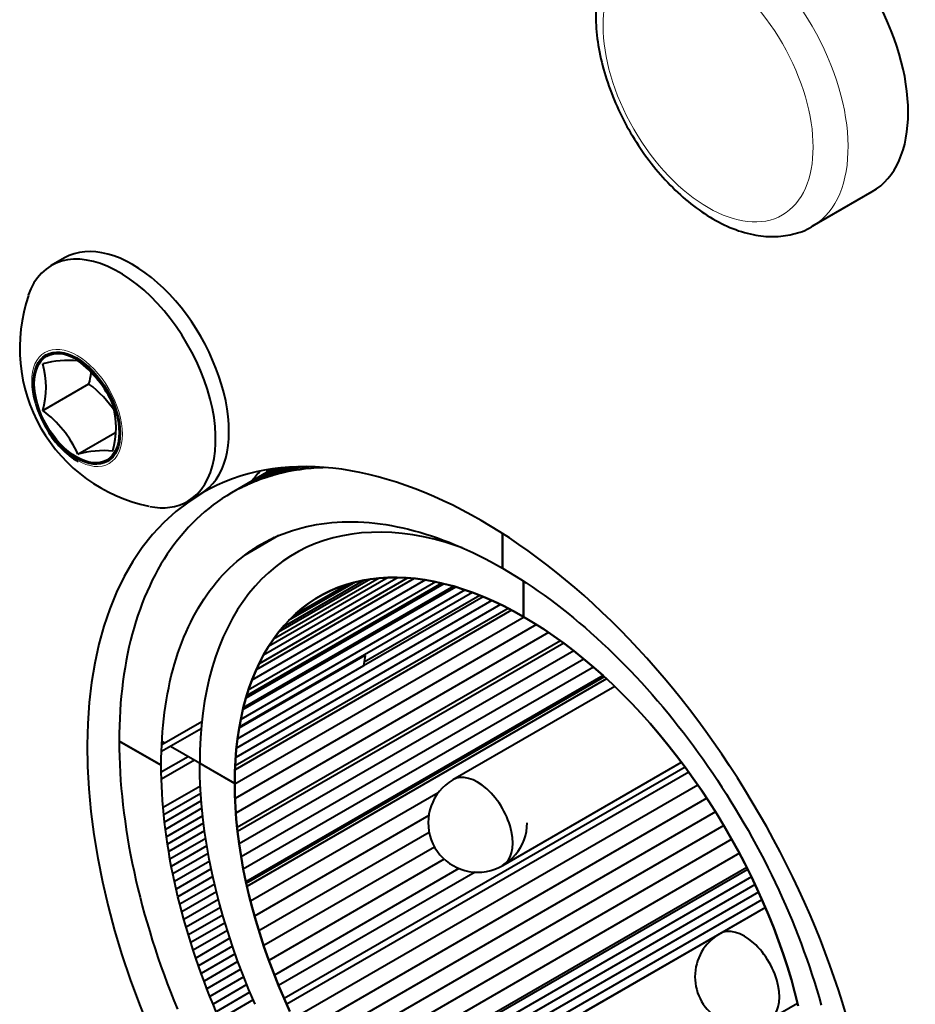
# Model space of a CAD drawing. Header units: millimetres. Extents: x 0 to 420, y -2 to 296.
# Tile 8 of 32: x 73 to 87, y 60 to 76. Entities that reach past the tile are written whole.
import ezdxf

# ---------------------------------------------------------------- set-up
doc = ezdxf.new("R2010")
doc.units = ezdxf.units.MM
for name, color, linetype in [('__NAS04_PROGETTI', 7, 'Continuous'), ('Default', 7, 'Continuous'), ('ME001036.00.04', 7, 'Continuous'), ('VI000289', 7, 'Continuous')]:
    doc.layers.add(name, color=color, linetype=linetype)

# ---------------------------------------------------------------- blocks, each defined once
blk = doc.blocks.new('SE2')
at = {"layer": '__NAS04_PROGETTI', "color": 7, "linetype": 'Continuous', "lineweight": 40}
for p, q in [((85.673, 72.83), (86.644, 73.39)), ((76.96, 68.908), (76.29, 68.522)), ((76.963, 68.909), (76.367, 68.565)), ((76.974, 68.91), (76.445, 68.605)), ((76.991, 68.913), (76.525, 68.644)), ((77.015, 68.916), (76.606, 68.679)), ((77.046, 68.92), (76.688, 68.713)), ((77.082, 68.924), (76.772, 68.744)), ((77.124, 68.928), (76.856, 68.773)), ((77.171, 68.932), (76.942, 68.8)), ((77.223, 68.936), (77.029, 68.824)), ((77.279, 68.939), (77.117, 68.845)), ((77.339, 68.942), (77.206, 68.865)), ((77.403, 68.943), (77.296, 68.882)), ((77.471, 68.944), (77.387, 68.896)), ((77.479, 68.908), (77.387, 68.896)), ((77.541, 68.944), (77.479, 68.908)), ((77.573, 68.918), (77.479, 68.908)), ((77.615, 68.942), (77.573, 68.918)), ((77.667, 68.925), (77.573, 68.918)), ((77.691, 68.938), (77.667, 68.925)), ((77.762, 68.929), (77.667, 68.925)), ((77.769, 68.934), (77.762, 68.929)), ((77.809, 68.931), (77.762, 68.929)), ((76.772, 68.744), (76.688, 68.713)), ((76.856, 68.773), (76.772, 68.744)), ((76.942, 68.8), (76.856, 68.773)), ((76.869, 68.856), (76.866, 68.894)), ((77.029, 68.824), (76.942, 68.8)), ((77.117, 68.845), (77.029, 68.824)), ((77.206, 68.865), (77.117, 68.845)), ((77.296, 68.882), (77.206, 68.865)), ((77.387, 68.896), (77.296, 68.882)), ((76.445, 68.605), (76.367, 68.565)), ((76.525, 68.644), (76.445, 68.605)), ((76.606, 68.679), (76.525, 68.644)), ((76.688, 68.713), (76.606, 68.679)), ((76.14, 68.429), (76.066, 68.379)), ((76.214, 68.476), (76.14, 68.429)), ((76.29, 68.522), (76.214, 68.476)), ((76.367, 68.565), (76.29, 68.522)), ((75.925, 68.272), (75.856, 68.216)), ((75.995, 68.327), (75.925, 68.272)), ((76.066, 68.379), (75.995, 68.327)), ((75.789, 68.157), (75.723, 68.096)), ((75.856, 68.216), (75.789, 68.157)), ((75.596, 67.967), (75.534, 67.9)), ((75.658, 68.033), (75.596, 67.967)), ((75.723, 68.096), (75.658, 68.033)), ((77.35, 67.938), (77.428, 67.959)), ((77.428, 67.959), (77.506, 67.979)), ((77.506, 67.979), (77.586, 67.996)), ((77.586, 67.996), (77.666, 68.011)), ((77.666, 68.011), (77.747, 68.024)), ((77.747, 68.024), (77.829, 68.034)), ((77.829, 68.034), (77.912, 68.043)), ((77.912, 68.043), (77.996, 68.049)), ((77.996, 68.049), (78.08, 68.053)), ((78.08, 68.053), (78.166, 68.055)), ((78.166, 68.055), (78.252, 68.055)), ((78.252, 68.055), (78.339, 68.053)), ((78.339, 68.053), (78.426, 68.048)), ((78.426, 68.048), (78.515, 68.042)), ((78.515, 68.042), (78.604, 68.033)), ((78.604, 68.033), (78.693, 68.022)), ((78.693, 68.022), (78.783, 68.009)), ((78.783, 68.009), (78.874, 67.994)), ((78.874, 67.994), (78.965, 67.976)), ((78.965, 67.976), (79.057, 67.957)), ((79.057, 67.957), (79.149, 67.935)), ((75.475, 67.83), (75.417, 67.758)), ((75.534, 67.9), (75.475, 67.83)), ((77.051, 67.831), (76.507, 67.517)), ((76.979, 67.799), (76.571, 67.563)), ((76.908, 67.765), (76.979, 67.799)), ((76.979, 67.799), (77.051, 67.831)), ((77.051, 67.831), (77.124, 67.861)), ((77.124, 67.861), (77.199, 67.889)), ((77.199, 67.889), (77.274, 67.914)), ((77.274, 67.914), (77.35, 67.938)), ((77.933, 67.795), (77.788, 67.752)), ((78.083, 67.83), (77.933, 67.795)), ((78.236, 67.856), (78.083, 67.83)), ((78.393, 67.874), (78.236, 67.856)), ((78.553, 67.884), (78.393, 67.874)), ((78.715, 67.886), (78.553, 67.884)), ((78.881, 67.88), (78.715, 67.886)), ((79.049, 67.865), (78.881, 67.88)), ((79.219, 67.842), (79.049, 67.865)), ((79.149, 67.935), (79.242, 67.911)), ((79.392, 67.811), (79.219, 67.842)), ((79.242, 67.911), (79.335, 67.885)), ((79.335, 67.885), (79.429, 67.857)), ((79.567, 67.772), (79.392, 67.811)), ((79.429, 67.857), (79.523, 67.827)), ((79.523, 67.827), (79.617, 67.794)), ((79.617, 67.794), (79.712, 67.76)), ((80.67, 67.866), (80.67, 67.304)), ((80.67, 67.304), (80.67, 67.866)), ((75.36, 67.684), (75.305, 67.609)), ((75.417, 67.758), (75.36, 67.684)), ((76.908, 67.765), (76.636, 67.607)), ((76.636, 67.607), (76.702, 67.65)), ((76.838, 67.728), (76.702, 67.65)), ((76.702, 67.65), (76.77, 67.69)), ((76.77, 67.69), (76.838, 67.728)), ((76.838, 67.728), (76.908, 67.765)), ((77.508, 67.643), (77.374, 67.576)), ((77.646, 67.702), (77.508, 67.643)), ((77.788, 67.752), (77.646, 67.702)), ((79.743, 67.725), (79.567, 67.772)), ((79.712, 67.76), (79.807, 67.724)), ((79.921, 67.669), (79.743, 67.725)), ((79.807, 67.724), (79.902, 67.685)), ((79.902, 67.685), (79.998, 67.644)), ((80.02, 67.634), (79.921, 67.669)), ((79.998, 67.644), (80.093, 67.602)), ((75.252, 67.531), (75.201, 67.451)), ((75.305, 67.609), (75.252, 67.531)), ((76.383, 67.418), (76.445, 67.468)), ((76.445, 67.468), (76.507, 67.517)), ((76.507, 67.517), (76.571, 67.563)), ((76.571, 67.563), (76.636, 67.607)), ((77.245, 67.501), (77.121, 67.419)), ((77.374, 67.576), (77.245, 67.501)), ((80.093, 67.602), (80.189, 67.557)), ((80.189, 67.557), (80.285, 67.51)), ((80.285, 67.51), (80.381, 67.462)), ((75.151, 67.369), (75.102, 67.285)), ((75.201, 67.451), (75.151, 67.369)), ((76.208, 67.255), (76.265, 67.311)), ((76.265, 67.311), (76.323, 67.365)), ((76.323, 67.365), (76.383, 67.418)), ((77.001, 67.329), (76.886, 67.232)), ((77.121, 67.419), (77.001, 67.329)), ((80.381, 67.462), (80.477, 67.411)), ((80.477, 67.411), (80.573, 67.358)), ((80.573, 67.358), (80.67, 67.304)), ((75.056, 67.199), (75.011, 67.111)), ((75.102, 67.285), (75.056, 67.199)), ((76.097, 67.136), (76.152, 67.197)), ((76.152, 67.197), (76.208, 67.255)), ((76.886, 67.232), (76.776, 67.127)), ((78.984, 67.155), (76.805, 65.897)), ((78.821, 67.154), (76.887, 66.038)), ((78.818, 67.154), (78.676, 67.145)), ((78.676, 67.145), (78.818, 67.154)), ((78.963, 67.156), (78.818, 67.154)), ((78.818, 67.154), (78.963, 67.156)), ((79.111, 67.15), (78.963, 67.156)), ((78.963, 67.156), (79.111, 67.15)), ((79.261, 67.137), (79.111, 67.15)), ((79.111, 67.15), (79.261, 67.137)), ((80.67, 67.304), (80.766, 67.247)), ((80.766, 67.247), (80.862, 67.189)), ((80.862, 67.189), (80.958, 67.128)), ((74.968, 67.022), (74.926, 66.93)), ((75.011, 67.111), (74.968, 67.022)), ((75.942, 66.945), (75.992, 67.011)), ((75.992, 67.011), (76.044, 67.074)), ((76.044, 67.074), (76.097, 67.136)), ((79.915, 67.001), (76.473, 65.014)), ((79.88, 67.012), (76.481, 65.049)), ((79.723, 67.054), (76.523, 65.207)), ((79.688, 67.062), (76.534, 65.24)), ((79.594, 67.083), (76.562, 65.332)), ((76.671, 67.014), (76.572, 66.895)), ((79.424, 67.115), (76.62, 65.496)), ((76.776, 67.127), (76.671, 67.014)), ((79.244, 67.138), (76.689, 65.664)), ((79.137, 67.148), (76.735, 65.761)), ((78.676, 67.145), (76.968, 66.159)), ((78.536, 67.129), (77.051, 66.272)), ((78.434, 67.111), (77.117, 66.351)), ((78.295, 67.081), (77.213, 66.457)), ((78.173, 67.047), (77.304, 66.545)), ((78.009, 66.991), (77.886, 66.939)), ((77.886, 66.939), (78.009, 66.991)), ((78.136, 67.037), (78.009, 66.991)), ((78.009, 66.991), (78.136, 67.036)), ((78.266, 67.075), (78.136, 67.037)), ((78.136, 67.036), (78.266, 67.075)), ((78.399, 67.105), (78.266, 67.075)), ((78.266, 67.075), (78.399, 67.105)), ((78.536, 67.129), (78.399, 67.105)), ((78.399, 67.105), (78.536, 67.129)), ((78.676, 67.145), (78.536, 67.129)), ((78.536, 67.129), (78.676, 67.145)), ((79.413, 67.117), (79.261, 67.137)), ((79.261, 67.137), (79.413, 67.117)), ((79.567, 67.089), (79.413, 67.117)), ((79.413, 67.117), (79.567, 67.089)), ((79.723, 67.054), (79.567, 67.089)), ((79.567, 67.089), (79.723, 67.054)), ((79.88, 67.012), (79.723, 67.054)), ((79.723, 67.054), (79.88, 67.012)), ((80.039, 66.962), (79.88, 67.012)), ((79.88, 67.012), (80.039, 66.962)), ((80.958, 67.128), (81.054, 67.066)), ((81.009, 67.096), (81.009, 66.52)), ((81.009, 67.096), (81.009, 66.52)), ((81.009, 66.52), (81.009, 67.096)), ((81.009, 66.52), (81.009, 67.096)), ((81.054, 67.066), (81.15, 67.002)), ((81.15, 67.002), (81.246, 66.936)), ((74.887, 66.837), (74.849, 66.742)), ((74.926, 66.93), (74.887, 66.837)), ((75.846, 66.808), (75.893, 66.877)), ((75.893, 66.877), (75.942, 66.945)), ((80.184, 66.911), (76.416, 64.736)), ((80.067, 66.953), (76.439, 64.858)), ((76.572, 66.895), (76.478, 66.768)), ((77.767, 66.879), (77.652, 66.813)), ((77.652, 66.813), (77.767, 66.879)), ((77.886, 66.939), (77.767, 66.879)), ((77.767, 66.879), (77.886, 66.939)), ((80.359, 66.843), (78.424, 65.726)), ((80.302, 66.865), (78.433, 65.787)), ((80.199, 66.906), (80.039, 66.962)), ((80.039, 66.962), (80.199, 66.906)), ((80.36, 66.843), (80.199, 66.906)), ((80.199, 66.906), (80.36, 66.843)), ((80.521, 66.772), (80.36, 66.843)), ((80.36, 66.843), (80.521, 66.772)), ((81.246, 66.936), (81.342, 66.868)), ((81.342, 66.868), (81.437, 66.799)), ((74.849, 66.742), (74.813, 66.645)), ((75.755, 66.664), (75.8, 66.737)), ((75.8, 66.737), (75.846, 66.808)), ((80.636, 66.718), (76.358, 64.248)), ((80.499, 66.782), (76.371, 64.399)), ((76.478, 66.768), (76.389, 66.635)), ((77.541, 66.739), (77.434, 66.659)), ((77.434, 66.659), (77.541, 66.739)), ((77.652, 66.813), (77.541, 66.739)), ((77.541, 66.739), (77.652, 66.813)), ((80.684, 66.695), (80.521, 66.772)), ((80.521, 66.772), (80.684, 66.695)), ((80.846, 66.611), (80.684, 66.695)), ((80.684, 66.695), (80.846, 66.611)), ((81.437, 66.799), (81.533, 66.727)), ((81.533, 66.727), (81.627, 66.654)), ((74.779, 66.547), (74.746, 66.446)), ((74.813, 66.645), (74.779, 66.547)), ((75.671, 66.513), (75.712, 66.589)), ((75.712, 66.589), (75.755, 66.664)), ((76.389, 66.635), (76.306, 66.495)), ((81.019, 66.514), (76.342, 63.814)), ((80.817, 66.626), (76.347, 64.045)), ((80.76, 66.655), (76.35, 64.109)), ((77.332, 66.572), (77.234, 66.478)), ((77.234, 66.478), (77.332, 66.572)), ((77.434, 66.659), (77.332, 66.572)), ((77.332, 66.572), (77.434, 66.659)), ((81.009, 66.52), (80.846, 66.611)), ((80.846, 66.611), (81.009, 66.52)), ((81.009, 66.52), (81.172, 66.423)), ((81.172, 66.423), (81.009, 66.52)), ((81.627, 66.654), (81.722, 66.579)), ((81.722, 66.579), (81.816, 66.503)), ((74.746, 66.446), (74.715, 66.344)), ((75.556, 66.273), (75.593, 66.355)), ((75.593, 66.355), (75.631, 66.435)), ((75.631, 66.435), (75.671, 66.513)), ((76.306, 66.495), (76.229, 66.349)), ((81.217, 66.394), (76.347, 63.582)), ((78.559, 66.382), (76.523, 65.207)), ((77.14, 66.378), (77.051, 66.272)), ((77.051, 66.272), (77.14, 66.378)), ((77.234, 66.478), (77.14, 66.378)), ((77.14, 66.378), (77.234, 66.478)), ((78.559, 66.382), (78.559, 66.382)), ((81.172, 66.423), (81.335, 66.319)), ((81.335, 66.319), (81.172, 66.423)), ((81.816, 66.503), (81.91, 66.424)), ((81.91, 66.424), (82.004, 66.344)), ((74.687, 66.241), (74.659, 66.136)), ((74.715, 66.344), (74.687, 66.241)), ((75.521, 66.19), (75.556, 66.273)), ((76.158, 66.196), (76.092, 66.036)), ((76.229, 66.349), (76.158, 66.196)), ((81.413, 66.266), (76.36, 63.348)), ((77.051, 66.272), (76.967, 66.159)), ((76.967, 66.159), (77.051, 66.272)), ((81.335, 66.319), (81.497, 66.209)), ((81.497, 66.209), (81.335, 66.319)), ((81.497, 66.209), (81.659, 66.093)), ((81.659, 66.093), (81.497, 66.209)), ((82.004, 66.344), (82.097, 66.263)), ((82.097, 66.263), (82.19, 66.179)), ((74.659, 66.136), (74.634, 66.029)), ((75.455, 66.019), (75.487, 66.106)), ((75.487, 66.106), (75.521, 66.19)), ((76.092, 66.036), (76.033, 65.871)), ((81.607, 66.13), (76.381, 63.113)), ((81.659, 66.093), (76.388, 63.049)), ((76.888, 66.04), (76.815, 65.915)), ((76.815, 65.915), (76.888, 66.04)), ((76.967, 66.159), (76.888, 66.04)), ((76.888, 66.04), (76.967, 66.159)), ((81.659, 66.093), (81.82, 65.97)), ((81.82, 65.97), (81.659, 66.093)), ((82.19, 66.179), (82.282, 66.095)), ((82.282, 66.095), (82.374, 66.008)), ((74.611, 65.92), (74.589, 65.81)), ((74.634, 66.029), (74.611, 65.92)), ((75.395, 65.842), (75.424, 65.932)), ((75.424, 65.932), (75.455, 66.019)), ((81.82, 65.97), (76.413, 62.849)), ((78.45, 65.896), (76.413, 64.72)), ((76.815, 65.915), (76.746, 65.784)), ((76.746, 65.784), (76.815, 65.915)), ((76.964, 65.883), (76.956, 65.888)), ((76.965, 65.893), (76.964, 65.883)), ((78.45, 65.896), (78.424, 65.725)), ((81.82, 65.97), (81.979, 65.842)), ((81.979, 65.842), (81.82, 65.97)), ((82.374, 66.008), (82.465, 65.92)), ((82.465, 65.92), (82.556, 65.831)), ((74.589, 65.81), (74.57, 65.699)), ((75.342, 65.659), (75.368, 65.752)), ((75.368, 65.752), (75.395, 65.842)), ((76.033, 65.871), (75.979, 65.701)), ((78.424, 65.725), (76.388, 64.549)), ((81.985, 65.837), (76.446, 62.639)), ((76.746, 65.784), (76.682, 65.648)), ((76.682, 65.648), (76.746, 65.784)), ((81.979, 65.842), (82.138, 65.708)), ((82.138, 65.708), (81.979, 65.842)), ((82.556, 65.831), (82.646, 65.74)), ((82.646, 65.74), (82.736, 65.647)), ((74.552, 65.586), (74.536, 65.472)), ((74.57, 65.699), (74.552, 65.586)), ((75.296, 65.471), (75.318, 65.566)), ((75.318, 65.566), (75.342, 65.659)), ((75.979, 65.701), (75.932, 65.524)), ((82.138, 65.708), (76.481, 62.442)), ((82.296, 65.569), (76.523, 62.236)), ((76.682, 65.648), (76.624, 65.506)), ((76.624, 65.506), (76.682, 65.648)), ((82.138, 65.708), (82.296, 65.569)), ((82.296, 65.569), (82.138, 65.708)), ((82.296, 65.569), (82.451, 65.424)), ((82.451, 65.424), (82.296, 65.569)), ((82.736, 65.647), (82.825, 65.553)), ((74.536, 65.472), (74.522, 65.356)), ((75.275, 65.374), (75.296, 65.471)), ((75.932, 65.524), (75.891, 65.342)), ((82.316, 65.549), (76.529, 62.208)), ((82.351, 65.517), (76.54, 62.162)), ((76.624, 65.506), (76.571, 65.359)), ((76.571, 65.359), (76.624, 65.506)), ((82.451, 65.424), (82.605, 65.273)), ((82.605, 65.273), (82.451, 65.424)), ((82.825, 65.553), (82.913, 65.458)), ((82.913, 65.458), (83.001, 65.361)), ((74.522, 65.356), (74.509, 65.239)), ((75.238, 65.177), (75.256, 65.276)), ((75.256, 65.276), (75.275, 65.374)), ((75.891, 65.342), (75.856, 65.155)), ((76.571, 65.359), (76.523, 65.207)), ((76.523, 65.207), (76.571, 65.359)), ((82.482, 65.394), (79.868, 63.885)), ((82.605, 65.273), (82.757, 65.118)), ((82.757, 65.118), (82.605, 65.273)), ((83.001, 65.361), (83.088, 65.263)), ((83.088, 65.263), (83.174, 65.164)), ((74.499, 65.121), (74.491, 65.002)), ((74.509, 65.239), (74.499, 65.121)), ((75.222, 65.077), (75.238, 65.177)), ((75.856, 65.155), (75.827, 64.964)), ((76.523, 65.207), (76.481, 65.049)), ((76.481, 65.049), (76.523, 65.207)), ((82.757, 65.118), (82.907, 64.958)), ((82.907, 64.958), (82.757, 65.118)), ((83.174, 65.164), (83.259, 65.063)), ((74.491, 65.002), (74.484, 64.881)), ((75.195, 64.872), (75.208, 64.975)), ((75.208, 64.975), (75.222, 65.077)), ((75.827, 64.964), (75.805, 64.767)), ((76.481, 65.049), (76.444, 64.887)), ((76.444, 64.887), (76.481, 65.049)), ((82.907, 64.958), (83.055, 64.793)), ((83.055, 64.793), (82.907, 64.958)), ((83.259, 65.063), (83.344, 64.962)), ((83.344, 64.962), (83.427, 64.858)), ((74.484, 64.881), (74.479, 64.759)), ((75.812, 64.824), (75.162, 64.448)), ((75.175, 64.662), (75.184, 64.768)), ((75.184, 64.768), (75.195, 64.872)), ((75.805, 64.767), (75.789, 64.566)), ((76.444, 64.887), (76.413, 64.72)), ((76.413, 64.72), (76.444, 64.887)), ((83.055, 64.793), (83.2, 64.624)), ((83.2, 64.624), (83.055, 64.793)), ((83.427, 64.858), (83.51, 64.754)), ((74.476, 64.636), (74.475, 64.511)), ((74.479, 64.759), (74.476, 64.636)), ((75.801, 64.711), (75.158, 64.34)), ((75.168, 64.556), (75.175, 64.662)), ((76.413, 64.72), (76.388, 64.549)), ((76.388, 64.549), (76.413, 64.72)), ((83.2, 64.624), (83.343, 64.451)), ((83.343, 64.451), (83.2, 64.624)), ((83.51, 64.754), (83.592, 64.649)), ((83.592, 64.649), (83.674, 64.542)), ((74.475, 64.511), (74.476, 64.386)), ((75.154, 64.12), (74.475, 64.511)), ((74.475, 64.511), (75.154, 64.12)), ((74.584, 64.448), (74.584, 64.448)), ((75.158, 64.34), (75.162, 64.448)), ((75.162, 64.448), (75.168, 64.556)), ((75.213, 64.478), (75.165, 64.505)), ((75.213, 64.478), (75.165, 64.505)), ((75.789, 64.566), (75.78, 64.361)), ((76.388, 64.549), (76.368, 64.374)), ((76.368, 64.374), (76.388, 64.549)), ((83.343, 64.451), (83.482, 64.273)), ((83.482, 64.273), (83.343, 64.451)), ((83.674, 64.542), (83.754, 64.434)), ((74.476, 64.386), (74.479, 64.26)), ((75.155, 64.23), (75.158, 64.34)), ((76.342, 63.826), (75.305, 64.425)), ((76.342, 63.826), (75.305, 64.425)), ((75.78, 64.361), (75.777, 64.152)), ((76.368, 64.374), (76.354, 64.195)), ((76.354, 64.195), (76.368, 64.374)), ((83.754, 64.434), (83.833, 64.326)), ((83.833, 64.326), (83.912, 64.216)), ((74.479, 64.26), (74.484, 64.132)), ((74.484, 64.132), (74.491, 64.004)), ((75.154, 64.12), (75.155, 64.23)), ((75.591, 64.259), (75.155, 64.008)), ((75.69, 64.202), (75.158, 63.895)), ((75.777, 64.152), (76.342, 63.826)), ((75.78, 63.939), (75.777, 64.152)), ((75.777, 64.152), (76.342, 63.826)), ((76.354, 64.195), (76.345, 64.012)), ((76.345, 64.012), (76.354, 64.195)), ((80.673, 62.502), (83.561, 64.169)), ((83.482, 64.273), (83.619, 64.092)), ((83.619, 64.092), (83.482, 64.273)), ((83.912, 64.216), (83.989, 64.105)), ((74.491, 64.004), (74.499, 63.874)), ((75.155, 64.008), (75.154, 64.12)), ((75.158, 63.895), (75.155, 64.008)), ((76.345, 64.012), (76.342, 63.826)), ((76.342, 63.826), (76.345, 64.012)), ((83.619, 64.092), (77.14, 60.352)), ((83.679, 64.009), (77.182, 60.258)), ((83.619, 64.092), (83.752, 63.907)), ((83.752, 63.907), (83.619, 64.092)), ((83.989, 64.105), (84.065, 63.993)), ((84.065, 63.993), (84.141, 63.881)), ((74.499, 63.874), (74.509, 63.744)), ((75.162, 63.782), (75.158, 63.895)), ((75.789, 63.723), (75.78, 63.939)), ((76.345, 63.636), (76.342, 63.826)), ((76.342, 63.826), (76.345, 63.636)), ((83.752, 63.907), (83.882, 63.719)), ((83.882, 63.719), (83.752, 63.907)), ((84.141, 63.881), (84.215, 63.767)), ((74.509, 63.744), (74.522, 63.613)), ((75.168, 63.668), (75.162, 63.782)), ((75.175, 63.552), (75.168, 63.668)), ((75.787, 63.784), (75.184, 63.436)), ((75.794, 63.665), (75.195, 63.32)), ((75.805, 63.504), (75.789, 63.723)), ((79.629, 63.673), (76.598, 61.923)), ((83.827, 63.799), (77.29, 60.025)), ((83.882, 63.719), (84.009, 63.527)), ((84.009, 63.527), (83.882, 63.719)), ((84.215, 63.767), (84.288, 63.653)), ((84.288, 63.653), (84.36, 63.537)), ((74.522, 63.613), (74.536, 63.481)), ((75.184, 63.436), (75.175, 63.552)), ((75.802, 63.545), (75.208, 63.202)), ((75.827, 63.282), (75.805, 63.504)), ((76.354, 63.443), (76.345, 63.636)), ((76.345, 63.636), (76.354, 63.443)), ((83.97, 63.586), (77.403, 59.794)), ((84.009, 63.527), (84.132, 63.333)), ((84.132, 63.333), (84.009, 63.527)), ((84.36, 63.537), (84.431, 63.421)), ((74.536, 63.481), (74.552, 63.349)), ((74.552, 63.349), (74.57, 63.215)), ((75.195, 63.32), (75.184, 63.436)), ((75.813, 63.425), (75.222, 63.084)), ((76.368, 63.248), (76.354, 63.443)), ((76.354, 63.443), (76.368, 63.248)), ((84.11, 63.368), (77.521, 59.565)), ((84.132, 63.333), (84.251, 63.136)), ((84.251, 63.136), (84.132, 63.333)), ((84.431, 63.421), (84.501, 63.304)), ((74.57, 63.215), (74.589, 63.081)), ((75.208, 63.202), (75.195, 63.32)), ((75.222, 63.084), (75.208, 63.202)), ((75.825, 63.304), (75.238, 62.965)), ((75.84, 63.183), (75.256, 62.846)), ((75.856, 63.057), (75.827, 63.282)), ((76.388, 63.049), (76.368, 63.248)), ((76.368, 63.248), (76.388, 63.049)), ((79.477, 63.309), (76.662, 61.683)), ((84.501, 63.304), (84.57, 63.187)), ((84.57, 63.187), (84.637, 63.069)), ((74.589, 63.081), (74.611, 62.946)), ((75.238, 62.965), (75.222, 63.084)), ((75.856, 63.061), (75.275, 62.726)), ((75.891, 62.83), (75.856, 63.057)), ((76.413, 62.849), (76.388, 63.049)), ((76.388, 63.049), (76.413, 62.849)), ((79.484, 63.033), (76.733, 61.444)), ((84.244, 63.148), (77.645, 59.338)), ((84.251, 63.136), (84.366, 62.936)), ((84.366, 62.936), (84.251, 63.136)), ((84.637, 63.069), (84.703, 62.95)), ((74.611, 62.946), (74.634, 62.811)), ((75.256, 62.846), (75.238, 62.965)), ((75.874, 62.939), (75.296, 62.605)), ((84.373, 62.924), (77.774, 59.114)), ((84.366, 62.936), (84.477, 62.735)), ((84.477, 62.735), (84.366, 62.936)), ((84.703, 62.95), (84.768, 62.83)), ((74.634, 62.811), (74.659, 62.675)), ((75.275, 62.726), (75.256, 62.846)), ((75.296, 62.605), (75.275, 62.726)), ((75.893, 62.816), (75.318, 62.484)), ((75.932, 62.601), (75.891, 62.83)), ((76.444, 62.646), (76.413, 62.849)), ((76.413, 62.849), (76.444, 62.646)), ((79.571, 62.799), (76.81, 61.205)), ((84.497, 62.698), (77.909, 58.894)), ((84.477, 62.735), (84.584, 62.531)), ((84.584, 62.531), (84.477, 62.735)), ((84.768, 62.83), (84.832, 62.71)), ((84.832, 62.71), (84.895, 62.59)), ((74.659, 62.675), (74.687, 62.538)), ((74.687, 62.538), (74.715, 62.401)), ((75.318, 62.484), (75.296, 62.605)), ((75.915, 62.694), (75.342, 62.363)), ((75.938, 62.57), (75.368, 62.241)), ((75.979, 62.37), (75.932, 62.601)), ((76.481, 62.442), (76.444, 62.646)), ((76.444, 62.646), (76.481, 62.442)), ((79.727, 62.603), (76.894, 60.967)), ((84.895, 62.59), (84.956, 62.468)), ((74.715, 62.401), (74.746, 62.264)), ((75.342, 62.363), (75.318, 62.484)), ((75.964, 62.446), (75.395, 62.118)), ((76.523, 62.236), (76.481, 62.442)), ((76.481, 62.442), (76.523, 62.236)), ((79.966, 62.451), (76.984, 60.729)), ((80.226, 62.393), (77.051, 60.56)), ((84.615, 62.468), (78.048, 58.677)), ((84.631, 62.437), (78.067, 58.648)), ((84.584, 62.531), (84.687, 62.326)), ((84.687, 62.326), (84.584, 62.531)), ((84.956, 62.468), (85.016, 62.347)), ((74.746, 62.264), (74.779, 62.126)), ((75.368, 62.241), (75.342, 62.363)), ((75.395, 62.118), (75.368, 62.241)), ((75.99, 62.322), (75.424, 61.996)), ((76.033, 62.137), (75.979, 62.37)), ((76.571, 62.028), (76.523, 62.236)), ((76.523, 62.236), (76.571, 62.028)), ((84.691, 62.316), (78.142, 58.534)), ((84.687, 62.326), (84.785, 62.119)), ((84.785, 62.119), (84.687, 62.326)), ((85.016, 62.347), (85.075, 62.225)), ((85.075, 62.225), (85.132, 62.102)), ((74.779, 62.126), (74.813, 61.988)), ((75.424, 61.996), (75.395, 62.118)), ((76.019, 62.198), (75.455, 61.873)), ((76.049, 62.074), (75.487, 61.749)), ((76.092, 61.903), (76.033, 62.137)), ((84.75, 62.193), (78.219, 58.423)), ((84.807, 62.07), (78.297, 58.312)), ((84.785, 62.119), (84.878, 61.911)), ((84.878, 61.911), (84.785, 62.119)), ((85.132, 62.102), (85.188, 61.98)), ((74.813, 61.988), (74.849, 61.849)), ((75.455, 61.873), (75.424, 61.996)), ((76.081, 61.949), (75.521, 61.626)), ((76.158, 61.669), (76.092, 61.903)), ((76.624, 61.82), (76.571, 62.028)), ((76.571, 62.028), (76.624, 61.82)), ((84.862, 61.947), (78.376, 58.202)), ((84.878, 61.911), (84.967, 61.702)), ((84.967, 61.702), (84.878, 61.911)), ((85.188, 61.98), (85.242, 61.857)), ((74.849, 61.849), (74.887, 61.711)), ((75.487, 61.749), (75.455, 61.873)), ((75.521, 61.626), (75.487, 61.749)), ((76.114, 61.824), (75.556, 61.502)), ((76.682, 61.611), (76.624, 61.82)), ((76.624, 61.82), (76.682, 61.611)), ((84.916, 61.823), (80.494, 59.27)), ((84.916, 61.822), (84.179, 61.396)), ((85.242, 61.857), (85.295, 61.733)), ((74.887, 61.711), (74.926, 61.572)), ((75.556, 61.502), (75.521, 61.626)), ((76.149, 61.699), (75.593, 61.378)), ((76.229, 61.433), (76.158, 61.669)), ((76.746, 61.401), (76.682, 61.611)), ((76.682, 61.611), (76.746, 61.401)), ((84.967, 61.702), (85.051, 61.492)), ((85.051, 61.492), (84.967, 61.702)), ((85.295, 61.733), (85.347, 61.61)), ((85.347, 61.61), (85.397, 61.486)), ((74.926, 61.572), (74.968, 61.432)), ((74.968, 61.432), (75.011, 61.293)), ((75.593, 61.378), (75.556, 61.502)), ((76.186, 61.574), (75.631, 61.254)), ((76.224, 61.449), (75.671, 61.13)), ((76.306, 61.198), (76.229, 61.433)), ((85.051, 61.492), (85.13, 61.282)), ((85.13, 61.282), (85.051, 61.492)), ((85.397, 61.486), (85.446, 61.362)), ((75.011, 61.293), (75.056, 61.154)), ((75.631, 61.254), (75.593, 61.378)), ((76.265, 61.324), (75.712, 61.005)), ((76.815, 61.191), (76.746, 61.401)), ((76.746, 61.401), (76.815, 61.191)), ((84.179, 61.396), (82.023, 60.152)), ((85.13, 61.282), (85.204, 61.072)), ((85.204, 61.072), (85.13, 61.282)), ((85.446, 61.362), (85.494, 61.238)), ((75.056, 61.154), (75.102, 61.014)), ((75.671, 61.13), (75.631, 61.254)), ((75.712, 61.005), (75.671, 61.13)), ((76.306, 61.199), (75.755, 60.881)), ((76.389, 60.962), (76.306, 61.198)), ((76.888, 60.98), (76.815, 61.191)), ((76.815, 61.191), (76.888, 60.98)), ((85.494, 61.238), (85.54, 61.113)), ((85.54, 61.113), (85.584, 60.989)), ((75.102, 61.014), (75.151, 60.874)), ((75.755, 60.881), (75.712, 61.005)), ((76.35, 61.074), (75.8, 60.757)), ((76.394, 60.949), (75.846, 60.633)), ((76.478, 60.726), (76.389, 60.962)), ((76.967, 60.77), (76.888, 60.98)), ((76.888, 60.98), (76.967, 60.77)), ((85.204, 61.072), (85.273, 60.862)), ((85.273, 60.861), (85.204, 61.072)), ((85.584, 60.989), (85.627, 60.865)), ((75.151, 60.874), (75.201, 60.735)), ((75.8, 60.757), (75.755, 60.881)), ((76.441, 60.825), (75.893, 60.509)), ((85.273, 60.862), (85.336, 60.652)), ((85.336, 60.652), (85.273, 60.861)), ((85.627, 60.865), (85.668, 60.741)), ((75.201, 60.735), (75.252, 60.595)), ((75.846, 60.633), (75.8, 60.757)), ((75.893, 60.509), (75.846, 60.633)), ((76.488, 60.7), (75.942, 60.385)), ((76.572, 60.491), (76.478, 60.726)), ((77.051, 60.56), (76.967, 60.77)), ((76.967, 60.77), (77.051, 60.56)), ((85.336, 60.652), (85.395, 60.442)), ((85.395, 60.442), (85.336, 60.652)), ((85.668, 60.741), (85.708, 60.617)), ((75.252, 60.595), (75.305, 60.456)), ((75.942, 60.385), (75.893, 60.509)), ((76.538, 60.576), (75.992, 60.261)), ((76.671, 60.257), (76.572, 60.491)), ((77.14, 60.352), (77.051, 60.56)), ((77.051, 60.56), (77.14, 60.352)), ((85.708, 60.617), (85.747, 60.492)), ((85.747, 60.492), (85.784, 60.368)), ((75.305, 60.456), (75.36, 60.317)), ((75.36, 60.317), (75.417, 60.178)), ((75.992, 60.261), (75.942, 60.385)), ((76.589, 60.452), (76.044, 60.137)), ((76.641, 60.328), (76.097, 60.014)), ((77.234, 60.143), (77.14, 60.352)), ((77.14, 60.352), (77.234, 60.143)), ((85.395, 60.442), (85.448, 60.234)), ((85.448, 60.234), (85.395, 60.442)), ((85.784, 60.368), (85.819, 60.245)), ((76.044, 60.137), (75.992, 60.261)), ((84.979, 60.01), (85.437, 60.275))]:
    blk.add_line(p, q, dxfattribs=at)
for centre, start, end in [((80.268, 63.192), 120.2697, 0), ((84.579, 60.703), 120, 300)]:
    blk.add_arc(centre, 0.8, start, end, dxfattribs=at)
at = {"layer": '__NAS04_PROGETTI', "color": 7, "linetype": 'Continuous', "lineweight": 13}
blk.add_ellipse((84.273, 75.254), major_axis=(-1.4, 2.425), ratio=0.57735, start_param=3.158753, end_param=6.269532, dxfattribs=at)
blk.add_ellipse((83.991, 75.091), major_axis=(1.2, -2.078), ratio=0.57735, dxfattribs=at)
at = {"layer": '__NAS04_PROGETTI', "color": 7, "linetype": 'Continuous', "lineweight": 40}
for centre, major_axis, start_param, end_param in [((84.273, 75.254), (-1.4, 2.425), 3.141593, 3.158753), ((80.268, 63.192), (0.4, -0.693), 0, 3.141593), ((84.579, 60.703), (0.4, -0.693), 0, 3.141593)]:
    blk.add_ellipse(centre, major_axis=major_axis, ratio=0.57735, start_param=start_param, end_param=end_param, dxfattribs=at)
blk.add_open_spline([(82.903, 77.685), (82.863, 77.666), (82.74, 77.608), (82.552, 77.427), (82.371, 77.164), (82.245, 76.845), (82.178, 76.482), (82.171, 76.079), (82.226, 75.649), (82.341, 75.206), (82.511, 74.764), (82.731, 74.337), (82.995, 73.936), (83.295, 73.572), (83.625, 73.255), (83.977, 72.994), (84.344, 72.8), (84.704, 72.686), (85.047, 72.651), (85.362, 72.693), (85.592, 72.768), (85.686, 72.841), (85.701, 72.853)], degree=3, knots=[0, 0, 0, 0, 0.019249, 0.069261, 0.119159, 0.170422, 0.223796, 0.278921, 0.334857, 0.390783, 0.446523, 0.502134, 0.557744, 0.613479, 0.669483, 0.725914, 0.78287, 0.840146, 0.890846, 0.939609, 0.991736, 1, 1, 1, 1], dxfattribs=at)
at = {"layer": 'ME001036.00.04', "color": 7, "linetype": 'Continuous', "lineweight": 40}
for centre, major_axis, start_param, end_param in [((85.244, 75.815), (-1.4, 2.425), 3.141593, 6.283185), ((80.323, 60.728), (-4.5, 7.794), 3.141593, 6.283185), ((82.02, 61.708), (4.5, -7.794), 3.33129, 3.370111), ((80.323, 60.728), (-4.5, 7.794), 0, 3.11393)]:
    blk.add_ellipse(centre, major_axis=major_axis, ratio=0.57735, start_param=start_param, end_param=end_param, dxfattribs=at)
at = {"layer": 'VI000289', "color": 7, "linetype": 'Continuous', "lineweight": 40}
for p, q in [((73.594, 72.319), (73.379, 72.195)), ((73.808, 70.656), (73.808, 70.657)), ((73.243, 70.606), (73.242, 70.606)), ((73.242, 69.852), (73.987, 70.282)), ((73.243, 69.852), (73.987, 70.282)), ((73.987, 70.282), (73.987, 70.282)), ((74.374, 69.953), (74.374, 69.953)), ((73.242, 69.852), (73.243, 69.852)), ((73.808, 69.148), (74.407, 69.494)), ((73.808, 69.148), (74.407, 69.494)), ((73.808, 69.148), (73.808, 69.148)), ((74.374, 69.199), (74.374, 69.199)), ((75.579, 68.385), (75.794, 68.509))]:
    blk.add_line(p, q, dxfattribs=at)
for centre, radius, start, end in [((75.475, 70.863), 2.607, 161.0516, 258.4539), ((73.665, 69.066), 1.597, 84.8649, 105.3429), ((72.737, 69.216), 1.795, 24.2391, 53.3488), ((71.889, 70.229), 1.405, 344.4377, 15.5623), ((72.634, 70.659), 1.405, 344.4377, 351.9446), ((72.916, 68.841), 1.795, 33.5237, 53.3488), ((73.021, 69.576), 1.405, 344.4377, 15.5623), ((72.171, 68.411), 1.796, 24.2413, 53.3467), ((74.561, 70.259), 1.442, 210.235, 238.8167), ((74.231, 67.606), 1.599, 84.8798, 105.328)]:
    blk.add_arc(centre, radius, start, end, dxfattribs=at)
for centre, start_param, end_param in [((74.479, 70.29), 0, 3.600521), ((74.694, 70.414), 0, 3.141593), ((74.479, 70.29), 5.817586, 6.283185)]:
    blk.add_ellipse(centre, major_axis=(1.1, -1.905), ratio=0.57735, start_param=start_param, end_param=end_param, dxfattribs=at)
at = {"layer": 'VI000289', "color": 7, "linetype": 'Continuous', "lineweight": 13}
blk.add_ellipse((73.795, 69.895), major_axis=(-0.519, 0.898), ratio=0.57735, dxfattribs=at)
at = {"layer": 'VI000289', "color": 7, "linetype": 'Continuous', "lineweight": 40}
for major_axis in [(0.497, -0.86), (0.485, -0.84)]:
    blk.add_ellipse((73.789, 69.891), major_axis=major_axis, ratio=0.57735, dxfattribs=at)

msp = doc.modelspace()

# ---------------------------------------------------------------- block references
at = {"layer": 'Default'}
msp.add_blockref('SE2', (0, 0), dxfattribs=at)

doc.saveas('drawing.dxf')
